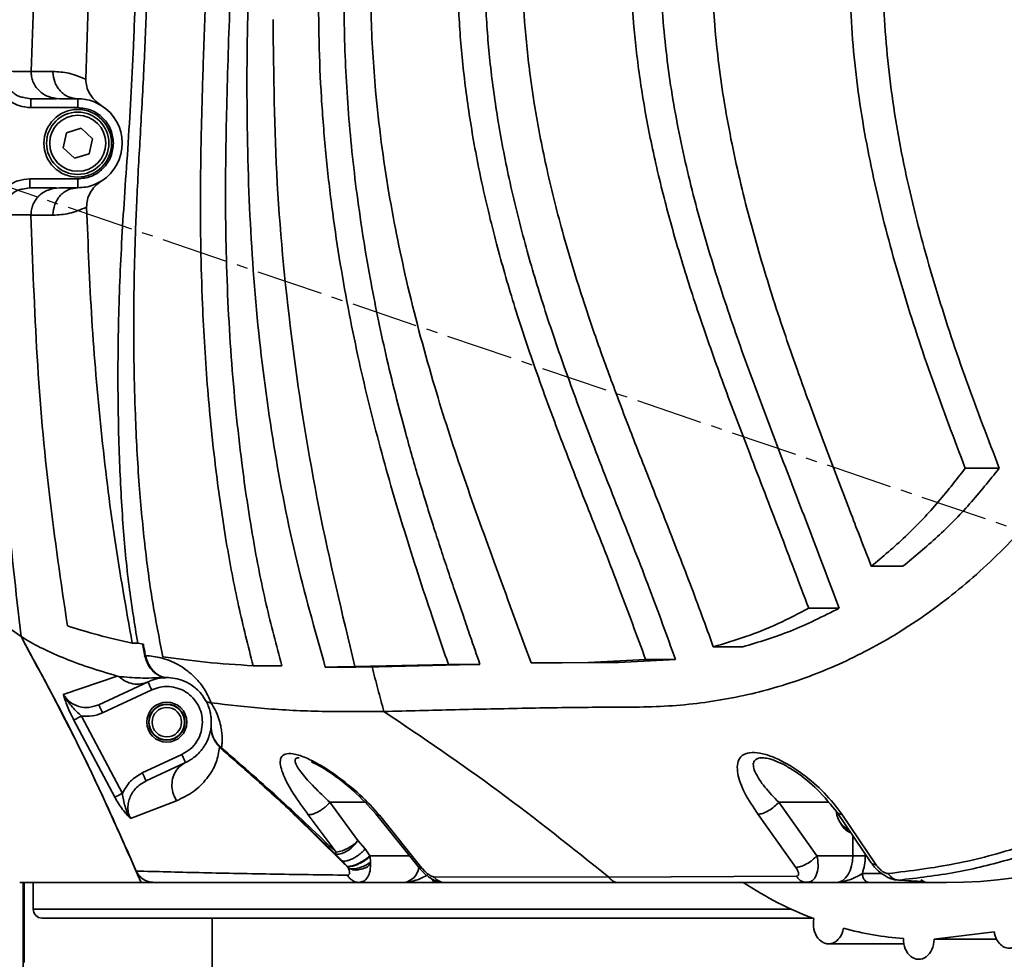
# Model space of a CAD drawing. Header units: millimetres. Extents: x -8713 to 3261, y -18743 to -8704.
# Tile 10 of 133: x -4167 to -4056, y -15063 to -14958. Entities that reach past the tile are written whole.
import ezdxf

# ---------------------------------------------------------------- set-up
doc = ezdxf.new("R2010")
doc.units = ezdxf.units.MM
doc.header["$LTSCALE"] = 10
doc.header["$PDSIZE"] = -1
doc.linetypes.add('CENTER', pattern=[50.8, 31.75, -6.35, 6.35, -6.35])
doc.linetypes.add('CENTER2', pattern=[1.125, 0.75, -0.125, 0.125, -0.125])
doc.layers.get('Defpoints').update_dxf_attribs({"true_color": 0x5e5e5e})
doc.layers.add('2细线层', color=4, linetype='Continuous', lineweight=13)
doc.layers.add('中心线层', color=1, linetype='CENTER')
doc.layers.add('细实线层', color=7, linetype='Continuous')
doc.dimstyles.new('ISO-25', dxfattribs={"dimscale": 20, "dimtxt": 4, "dimasz": 3.05, "dimexe": 3, "dimexo": 0.625, "dimtad": 1, "dimdec": 0, "dimtxsty": 'Standard', "dimcen": 2.5, "dimclrd": 1, "dimclre": 1, "dimclrt": 4, "dimadec": 1, "dimazin": 2, "dimtfac": 1, "dimtdec": 0, "dimtmove": 0, "dimatfit": 0, "dimfxl": 1, "dimarcsym": 0})

# ---------------------------------------------------------------- blocks, each defined once
blk = doc.blocks.new('A$C478771F7')
at = {"layer": '细实线层', "linetype": 'Continuous', "lineweight": 35}
for p, q in [((86.93, -0.66), (86.93, -0.62)), ((59.77, -6.44), (62.22, -6.44)), ((62.22, -6.44), (62.22, -6.5)), ((59.08, -9.38), (59.73, -9.5)), ((59.73, -9.5), (59.73, -9.58)), ((65, -9.5), (62.95, -9.5)), ((65, -9.5), (65.38, -9.51)), ((65, -10.5), (65, -9.5)), ((59.73, -10.5), (65, -10.5)), ((63.73, -13.32), (65.38, -12.81)), ((65.38, -12.81), (66.65, -13.99)), ((63.35, -15.01), (63.73, -13.32)), ((66.65, -13.99), (66.27, -15.68)), ((64.62, -16.19), (63.35, -15.01)), ((66.27, -15.68), (64.62, -16.19)), ((65, -18.5), (59.61, -18.5)), ((65, -18.5), (65, -19.5)), ((59.61, -19.5), (58.97, -19.62)), ((59.61, -19.42), (59.61, -19.5)), ((62.94, -19.5), (65, -19.5)), ((59.75, -22.56), (62.22, -22.57)), ((62.22, -22.5), (62.22, -22.57)), ((168.48, -50.99), (164.66, -50.99)), ((154.11, -62), (157.65, -62)), ((150.5, -66.7), (147.08, -66.7)), ((71.73, -70.62), (71.12, -70.62)), ((72.37, -70.76), (71.73, -70.62)), ((72.26, -70.72), (72.52, -72.05)), ((136.36, -71.04), (139.69, -71.04)), ((115.9, -72.85), (122.32, -72.8)), ((119.4, -72.85), (115.9, -72.85)), ((119.4, -72.85), (125.74, -72.8)), ((128.76, -72.45), (122.32, -72.8)), ((122.32, -72.8), (125.74, -72.8)), ((125.74, -72.8), (132.11, -72.45)), ((132.11, -72.45), (128.76, -72.45)), ((87.9, -73.17), (84.7, -73.17)), ((94.16, -73.3), (92.8, -73.32)), ((92.8, -73.32), (96.22, -73.32)), ((96.11, -73.25), (94.16, -73.3)), ((97.63, -73.3), (94.16, -73.3)), ((106.62, -73.01), (96.11, -73.25)), ((97.63, -73.3), (96.22, -73.32)), ((97.63, -73.3), (98.05, -73.29)), ((110.16, -73.01), (106.62, -73.01)), ((69.41, -74.32), (63.37, -76.39)), ((67.36, -77.55), (72.89, -74.97)), ((69.62, -74.37), (69.41, -74.32)), ((74.78, -74.49), (74.66, -74.49)), ((75.03, -74.5), (74.78, -74.49)), ((75.03, -74.5), (75.19, -74.5)), ((67.78, -78.45), (73.31, -75.87)), ((66.83, -77.69), (67.36, -77.55)), ((67.36, -77.55), (67.37, -77.58)), ((64.57, -79.27), (69.17, -87.92)), ((70.01, -87.5), (65.42, -78.81)), ((79.97, -78.91), (79.99, -79.38)), ((80, -79.5), (79.98, -79.91)), ((80.6, -81.96), (81.05, -82.43)), ((81.15, -82.38), (80.61, -81.86)), ((80.64, -81.97), (80.61, -81.96)), ((81.04, -82.42), (81.37, -82.71)), ((81.15, -82.38), (81.46, -82.65)), ((76.69, -83.13), (72.25, -85.2)), ((77.11, -84.03), (72.67, -86.1)), ((76.1, -88.33), (70.93, -90.33)), ((93.3, -88.5), (96.46, -92.78)), ((97.21, -88.5), (93.3, -88.5)), ((143.72, -88.5), (148.01, -94.5)), ((149.28, -88.5), (143.72, -88.5)), ((89.06, -89.62), (90.67, -91.15)), ((94.65, -95.14), (89.28, -89.83)), ((94.02, -94.1), (90.89, -89.89)), ((98.49, -89.8), (103.22, -95.72)), ((98.9, -89.96), (103.65, -95.88)), ((145.64, -95.82), (141.39, -89.85)), ((150.27, -89.65), (154.1, -95.3)), ((150.51, -90.54), (150.62, -90.76)), ((150.81, -89.82), (154.63, -95.47)), ((97.28, -93.74), (96.46, -92.78)), ((152.03, -94.5), (152.03, -92.25)), ((92.89, -93.29), (93.15, -93.53)), ((93.15, -93.53), (93.85, -94.2)), ((97.8, -94.5), (97.28, -93.74)), ((93.85, -94.2), (94.69, -95.08)), ((94.65, -95.14), (94.69, -95.08)), ((94.69, -95.08), (95.3, -95.72)), ((97.82, -94.59), (97.8, -94.5)), ((102.24, -94.5), (97.8, -94.5)), ((97.82, -94.59), (97.89, -95.21)), ((152.03, -94.5), (148.01, -94.5)), ((153.43, -94.5), (152.03, -94.5)), ((153.43, -94.5), (153.43, -94.32)), ((95.3, -95.72), (95.57, -95.96)), ((95.57, -95.96), (95.6, -95.98)), ((97.89, -95.27), (97.89, -95.21)), ((105.01, -96.87), (124.63, -96.9)), ((124.63, -96.9), (145.69, -96.81)), ((155.29, -96.5), (153.11, -96.5)), ((157.16, -97.24), (156.73, -97.2)), ((157.16, -97.24), (160.01, -97.38)), ((160.01, -97.38), (159.68, -97.22)), ((58.87, -110), (58.87, -97.5)), ((59, -106.5), (59, -97.5)), ((60, -97.5), (60, -100.5)), ((82.18, -97.5), (72.11, -97.5)), ((96.41, -97.47), (96.59, -97.5)), ((96.59, -97.5), (96.92, -97.4)), ((101.68, -97.5), (96.59, -97.5)), ((105.99, -97.5), (105.37, -97.5)), ((146.85, -97.5), (125.73, -97.5)), ((146.53, -97.46), (146.85, -97.5)), ((150.21, -97.5), (146.85, -97.5)), ((158.78, -97.5), (153.9, -97.5)), ((158.9, -97.5), (158.78, -97.5)), ((162.56, -97.5), (158.78, -97.5)), ((159.45, -97.5), (158.9, -97.5)), ((60, -100.5), (145.13, -100.5)), ((147.51, -101.5), (61, -101.5)), ((80.1, -101.5), (80.1, -109.5)), ((167.92, -103.05), (161.16, -103.88)), ((161.16, -103.88), (168.17, -103.88)), ((149.32, -104.39), (157.77, -104.39))]:
    blk.add_line(p, q, dxfattribs=at)
at = {"layer": '细实线层', "linetype": 'Continuous', "lineweight": 35, "flags": 128}
for points in [[(72.62, -72.03), (72.55, -72.04), (72.51, -72.05), (72.52, -72.05), (72.52, -72.04)], [(76.69, -83.13), (76.77, -83.3), (76.85, -83.47), (76.93, -83.63), (76.99, -83.77), (77.04, -83.88), (77.08, -83.96), (77.1, -84.01), (77.11, -84.03)], [(150.21, -97.5), (150.57, -97.44), (150.91, -97.27), (151.22, -96.99), (151.5, -96.62), (151.72, -96.17), (151.89, -95.65), (152, -95.09), (152.03, -94.5)]]:
    blk.add_lwpolyline(points, dxfattribs=at)
at = {"layer": '细实线层', "linetype": 'Continuous', "lineweight": 35}
for centre, radius in [((65, -14.5), 3.8), ((65, -14.5), 3.5), ((65, -14.5), 3.15), ((75, -79.5), 2.25), ((75, -79.5), 2.02), ((75, -79.5), 2), ((75, -79.5), 1.65)]:
    blk.add_circle(centre, radius, dxfattribs=at)
for centre, radius, start, end in [((65, -14.5), 5, 302.7004, 58.0868), ((152.78, -89.27), 2.62, 188.6209, 241.2618), ((152.63, -89.91), 2.18, 203.0693, 246.1772), ((93.48, -90.2), 3.94, 277.8506, 319.1752), ((101.3, -95.5), 2.04, 280.6801, 350.705), ((158.8, -96.79), 0.707, 224.4068, 268.7405), ((61, -100.5), 1, 180, 270)]:
    blk.add_arc(centre, radius, start, end, dxfattribs=at)
for centre, major_axis, start_param, end_param in [((162.56, 0), (0, 97.5), 3.141593, 6.283185), ((160.29, -43.89), (0, 60), 2.675974, 2.861931), ((149.32, -102.14), (0, 2.25), 1.309885, 4.48898), ((160.29, -43.89), (0, 60), 2.936935, 3.085389), ((159.44, -103.88), (0, 2.25), 1.533344, 4.712422)]:
    blk.add_ellipse(centre, major_axis=major_axis, ratio=0.763039, start_param=start_param, end_param=end_param, dxfattribs=at)
for points, knots in [([(99.85, 72.29), (102.07, 73.4), (106.52, 75.6), (113.46, 77.66), (120.5, 78.76), (127.62, 78.83), (134.76, 77.9), (141.85, 75.97), (148.86, 73.02), (155.71, 69.05), (162.34, 64.02), (167.95, 58.6), (172.58, 53.15), (176.33, 47.99), (179.8, 42.35), (182.95, 36.23), (185.71, 29.65), (188.01, 22.65), (189.78, 15.28), (190.96, 7.65), (191.45, 0.5), (191.41, -6.01), (191.01, -11.82), (190.23, -17.52), (188.98, -23.67), (187.13, -30.14), (184.61, -36.75), (181.65, -42.87), (178.34, -48.48), (174.73, -53.56), (170.24, -58.88), (164.79, -64.11), (158.37, -68.87), (151.76, -72.57), (145.02, -75.26), (138.1, -77), (130.94, -77.86), (123.34, -77.8), (115.42, -77.93), (107.37, -78.1), (102.04, -78.23), (99.38, -78.3)], [0, 0, 0, 0, 0.031253, 0.062503, 0.093755, 0.125006, 0.156257, 0.187508, 0.218759, 0.250008, 0.281256, 0.312502, 0.333338, 0.354172, 0.375006, 0.395839, 0.41667, 0.437499, 0.458328, 0.479153, 0.499977, 0.5156, 0.531224, 0.546847, 0.562473, 0.5833, 0.60413, 0.624962, 0.645794, 0.666628, 0.687463, 0.718708, 0.749955, 0.781205, 0.812456, 0.843709, 0.874961, 0.906218, 0.937478, 0.968739, 1, 1, 1, 1]), ([(112.02, 73.17), (110.79, 69.8), (108.42, 63.3), (105.5, 53.74), (103.14, 44.79), (101.29, 36.38), (99.75, 27.72), (98.57, 18.64), (97.91, 9.17), (97.83, 0.1), (98.43, -9.62), (99.77, -19.83), (102.04, -30.94), (104.86, -41.38), (108.18, -51.67), (111.91, -61.96), (114.52, -69.08), (115.9, -72.85)], [0, 0, 0, 0, 0.071574, 0.137868, 0.199439, 0.256226, 0.309531, 0.374888, 0.438839, 0.498865, 0.555789, 0.632848, 0.70426, 0.781717, 0.848658, 0.919857, 1, 1, 1, 1]), ([(128.76, -72.45), (127.8, -69.83), (125.82, -64.38), (122.55, -56.16), (119.32, -47.92), (116.41, -40.02), (113.98, -32.73), (111.93, -25.62), (110.26, -18.68), (108.99, -11.82), (108.15, -5.31), (107.72, 0.55), (107.6, 5.92), (107.7, 10.87), (108, 16.05), (108.55, 21.46), (109.34, 27.13), (110.82, 35.36), (113.43, 46.25), (117.67, 59.87), (121.28, 68.93), (123.13, 73.58)], [0, 0, 0, 0, 0.055328, 0.11477, 0.17514, 0.230491, 0.281331, 0.327323, 0.376934, 0.422591, 0.46534, 0.50684, 0.538888, 0.571535, 0.604837, 0.641543, 0.679257, 0.718035, 0.807014, 0.900864, 1, 1, 1, 1]), ([(132.11, -72.45), (131.16, -69.81), (129.18, -64.31), (125.89, -56.04), (122.64, -47.8), (119.71, -39.94), (117.24, -32.69), (115.13, -25.6), (113.42, -18.66), (112.11, -11.81), (111.23, -5.31), (110.72, 1.42), (110.62, 8.62), (111.03, 16.41), (111.94, 24.41), (113.24, 31.92), (114.79, 38.92), (116.49, 45.43), (118.49, 52.18), (120.82, 59.14), (123.47, 66.33), (125.46, 71.13), (126.47, 73.58)], [0, 0, 0, 0, 0.055535, 0.115576, 0.175935, 0.230801, 0.281474, 0.327391, 0.376975, 0.422703, 0.465338, 0.506489, 0.5563, 0.60759, 0.660564, 0.71541, 0.758206, 0.802511, 0.848382, 0.89729, 0.947677, 1, 1, 1, 1]), ([(130.62, 72.29), (129.4, 69.41), (127.02, 63.76), (123.93, 55.41), (121.35, 47.44), (119.23, 39.83), (117.45, 32.08), (116.07, 24.26), (115.19, 16.52), (114.82, 9.23), (114.91, 2.49), (115.4, -3.99), (116.26, -10.4), (117.58, -17.24), (119.43, -24.65), (121.27, -30.67), (122.77, -35.16), (123.74, -37.94), (124.78, -40.79), (125.88, -43.73), (127, -46.66), (128.2, -49.75), (129.58, -53.25), (131, -56.84), (132.43, -60.5), (133.75, -63.93), (135.09, -67.49), (135.94, -69.86), (136.36, -71.04)], [0, 0, 0, 0, 0.063114, 0.123258, 0.179143, 0.231553, 0.282202, 0.339073, 0.391228, 0.439029, 0.485789, 0.526808, 0.569594, 0.61597, 0.666792, 0.723355, 0.742508, 0.762157, 0.78245, 0.803512, 0.825366, 0.845613, 0.87029, 0.900937, 0.923355, 0.949339, 0.974827, 1, 1, 1, 1]), ([(106.62, -73.01), (106.01, -71.22), (104.86, -67.85), (103.2, -62.85), (101.65, -57.97), (100.17, -53.01), (98.8, -48.09), (97.56, -43.23), (96.4, -38.21), (95.32, -32.9), (94.34, -27.32), (93.49, -21.55), (92.82, -15.55), (92.16, -7.26), (91.9, 3.4), (92.59, 16.38), (94.18, 29.66), (96.7, 43.26), (100.1, 57.25), (103.15, 66.58), (104.7, 71.33)], [0, 0, 0, 0, 0.038383, 0.072354, 0.107037, 0.142661, 0.177465, 0.210923, 0.244649, 0.282197, 0.320889, 0.359819, 0.400818, 0.443524, 0.528934, 0.61726, 0.707538, 0.800638, 0.898353, 1, 1, 1, 1]), ([(110.16, -73.01), (109.8, -71.95), (109.17, -70.14), (108.26, -67.48), (107.43, -65.05), (106.59, -62.57), (105.79, -60.14), (104.68, -56.72), (103.33, -52.38), (101.47, -45.89), (99.56, -38.34), (97.68, -29.19), (96.21, -19.78), (95.23, -10.07), (94.78, 0.67), (95.16, 12.89), (96.64, 26.84), (99.22, 41.41), (102.85, 56.38), (106.14, 66.3), (107.8, 71.33)], [0, 0, 0, 0, 0.02272, 0.038757, 0.057282, 0.074668, 0.091966, 0.10925, 0.147627, 0.184326, 0.246293, 0.305593, 0.373925, 0.439679, 0.50346, 0.592164, 0.687619, 0.78797, 0.892447, 1, 1, 1, 1]), ([(147.08, -66.7), (146, -63.84), (143.81, -58.04), (140.57, -49.67), (137.58, -41.79), (135.01, -34.59), (132.85, -27.91), (130.97, -21.33), (129.44, -14.9), (128.27, -8.54), (127.5, -2.53), (127.1, 3.13), (127.02, 8.58), (127.21, 13.95), (127.7, 19.5), (128.49, 25.26), (129.65, 31.4), (131.18, 37.87), (133.15, 44.78), (135.57, 52.06), (138.5, 59.82), (140.79, 65.1), (141.97, 67.84)], [0, 0, 0, 0, 0.065645, 0.132812, 0.192399, 0.246325, 0.296746, 0.342926, 0.392838, 0.438581, 0.481341, 0.522653, 0.560182, 0.598126, 0.637743, 0.679589, 0.722756, 0.771555, 0.822193, 0.876666, 0.935968, 1, 1, 1, 1]), ([(150.5, -66.7), (149.5, -64.07), (147.51, -58.77), (144.45, -50.84), (141.4, -42.85), (138.48, -34.77), (135.8, -26.56), (133.5, -18.17), (131.72, -9.6), (130.62, -0.88), (130.26, 7.89), (130.67, 16.58), (131.8, 25.28), (133.77, 34.91), (136.75, 45.42), (140.77, 56.73), (143.98, 64.1), (145.6, 67.84)], [0, 0, 0, 0, 0.060417, 0.121164, 0.182232, 0.24355, 0.305154, 0.367233, 0.42978, 0.492659, 0.555306, 0.61743, 0.678766, 0.743156, 0.827796, 0.912712, 1, 1, 1, 1]), ([(93.96, 66.24), (93, 62.71), (91.07, 55.71), (88.8, 45.18), (87, 34.77), (85.67, 24.53), (84.74, 14.47), (84.18, 4.51), (83.93, -6.94), (84.1, -19.83), (84.99, -33.93), (86.75, -47.55), (89.24, -60.68), (91.62, -69.15), (92.8, -73.32)], [0, 0, 0, 0, 0.077684, 0.154054, 0.228654, 0.301883, 0.37331, 0.443062, 0.513518, 0.616484, 0.716566, 0.81327, 0.90798, 1, 1, 1, 1]), ([(90.24, 62.13), (89.46, 58.92), (87.9, 52.49), (86.03, 42.72), (84.5, 32.82), (83.32, 22.55), (82.52, 11.63), (82.03, 0.06), (81.7, -10.34), (81.57, -19), (81.62, -25.79), (81.84, -32.2), (82.21, -38.45), (82.73, -44.49), (83.5, -51.29), (84.57, -58.53), (86.05, -66.14), (87.3, -70.88), (87.9, -73.17)], [0, 0, 0, 0, 0.072677, 0.145435, 0.218515, 0.292808, 0.37241, 0.45921, 0.547257, 0.60106, 0.649561, 0.696528, 0.741992, 0.787013, 0.829867, 0.892297, 0.947905, 1, 1, 1, 1]), ([(149.63, 62.91), (148.15, 59.36), (145.23, 52.4), (141.62, 41.77), (139, 31.97), (137.33, 22.96), (136.39, 14.84), (136.08, 6.76), (136.44, -1.55), (137.54, -10.19), (139.35, -19.03), (141.72, -27.74), (143.91, -34.54), (145.63, -39.49), (146.8, -42.74), (147.97, -45.94), (149.18, -49.16), (150.38, -52.31), (151.54, -55.34), (152.78, -58.56), (153.63, -60.75), (154.11, -62)], [0, 0, 0, 0, 0.088903, 0.174623, 0.259583, 0.323429, 0.386577, 0.448614, 0.510399, 0.578801, 0.649965, 0.719145, 0.787636, 0.815175, 0.840526, 0.867596, 0.893975, 0.920097, 0.945725, 0.9691, 1, 1, 1, 1]), ([(164.66, -50.99), (163.41, -47.68), (160.9, -41.08), (157.6, -31.07), (154.83, -20.97), (152.77, -10.69), (151.72, -0.81), (151.58, 8.55), (152.22, 17.3), (153.58, 25.94), (155.59, 34.51), (158.13, 43.03), (160.22, 48.63), (161.28, 51.45)], [0, 0, 0, 0, 0.100638, 0.200666, 0.299687, 0.398216, 0.498426, 0.581807, 0.663945, 0.747465, 0.830178, 0.914129, 1, 1, 1, 1]), ([(168.48, -50.99), (167.23, -47.72), (164.73, -41.21), (161.43, -31.31), (158.64, -21.3), (156.56, -11.07), (155.48, -1.21), (155.33, 8.16), (155.97, 16.94), (157.35, 25.65), (159.41, 34.3), (162.03, 42.92), (164.18, 48.58), (165.27, 51.45)], [0, 0, 0, 0, 0.099415, 0.198135, 0.29641, 0.394481, 0.494406, 0.577777, 0.660252, 0.744309, 0.827989, 0.91275, 1, 1, 1, 1]), ([(65.9, -7.32), (66.1, -0.99), (66.48, 11.57), (68.4, 30.18), (70.6, 42.34), (71.68, 48.37)], [0, 0, 0, 0, 0.339125, 0.67214, 1, 1, 1, 1]), ([(75.21, 46.34), (74.95, 44.62), (74.43, 41.15), (73.77, 35.94), (73.18, 30.67), (72.68, 25.39), (72.27, 20.03), (71.97, 14.55), (71.73, 8.81), (71.51, 2.73), (71.27, -3.39), (70.98, -9.41), (70.63, -15.07), (70.24, -20.5), (69.92, -25.65), (69.61, -32.26), (69.46, -40.12), (69.6, -48.99), (70.01, -56.92), (70.66, -64.04), (71.38, -68.49), (71.73, -70.62)], [0, 0, 0, 0, 0.0444, 0.08963, 0.134447, 0.180051, 0.22509, 0.27191, 0.320484, 0.371845, 0.427562, 0.477111, 0.525957, 0.572683, 0.616332, 0.657954, 0.741839, 0.817283, 0.884621, 0.944922, 1, 1, 1, 1]), ([(64.79, 43.89), (63.87, 38.33), (62.03, 27.23), (60.38, 10.42), (59.97, -0.82), (59.77, -6.44)], [0, 0, 0, 0, 0.334001, 0.666769, 1, 1, 1, 1]), ([(59.41, 37.38), (58.88, 33.53), (57.82, 25.83), (56.72, 14.2), (55.96, 2.53), (55.52, -10.32), (55.46, -24.34), (55.92, -39.53), (56.9, -54.74), (58.06, -64.84), (58.64, -69.9)], [0, 0, 0, 0, 0.1083706, 0.216742, 0.3255529, 0.4343672, 0.5753239, 0.7164439, 0.8581176, 1, 1, 1, 1]), ([(84.7, -73.17), (84.13, -70.93), (82.96, -66.33), (81.58, -58.97), (80.42, -50.88), (79.52, -41.98), (79.01, -33.63), (78.79, -26.05), (78.76, -19.32), (78.88, -12.23), (79.12, -4.63), (79.39, 3.37), (79.67, 8.86), (79.81, 11.6)], [0, 0, 0, 0, 0.081317, 0.16703, 0.263141, 0.368896, 0.481643, 0.557381, 0.635807, 0.718373, 0.806869, 0.903419, 1, 1, 1, 1]), ([(73.04, 8.77), (72.94, 6.16), (72.74, 1.14), (72.43, -6.41), (72.01, -13.76), (71.61, -20.86), (71.37, -27.48), (71.27, -33.63), (71.3, -39.43), (71.47, -45.82), (71.84, -52.64), (72.51, -59.76), (73.37, -66.18), (74.17, -70.21), (74.56, -72.15)], [0, 0, 0, 0, 0.096407, 0.185744, 0.27926, 0.368597, 0.448553, 0.523982, 0.596166, 0.662644, 0.760377, 0.848474, 0.926877, 1, 1, 1, 1]), ([(96.11, -73.25), (94.69, -67.31), (91.85, -55.44), (88.97, -37.31), (87.14, -19.03), (87, -6.78), (86.93, -0.66)], [0, 0, 0, 0, 0.249839, 0.49978, 0.749858, 1, 1, 1, 1]), ([(59.77, -6.43), (59.53, -6.43), (58.25, -6.43), (57.35, -6.42), (56.62, -6.42)], [0, 0, 0, 0, 0.182857, 1, 1, 1, 1]), ([(56.62, -6.42), (56.63, -6.62), (56.64, -7.03), (56.82, -7.61), (57.11, -8.15), (57.63, -8.77), (58.31, -9.27), (58.9, -9.35), (59.08, -9.38)], [0, 0, 0, 0, 0.143481, 0.287543, 0.43201, 0.576303, 0.865688, 1, 1, 1, 1]), ([(59.77, -6.44), (59.77, -6.63), (59.79, -7.02), (59.96, -7.58), (60.24, -8.12), (60.78, -8.76), (61.68, -9.36), (62.52, -9.45), (62.95, -9.5)], [0, 0, 0, 0, 0.117652, 0.235413, 0.36077, 0.486012, 0.740645, 1, 1, 1, 1]), ([(65.91, -7.32), (65.26, -7.06), (63.98, -6.53), (62.8, -6.47), (62.22, -6.44)], [0, 0, 0, 0, 0.500175, 1, 1, 1, 1]), ([(62.22, -6.5), (62.25, -6.88), (62.31, -7.46), (62.66, -8.16), (63.02, -8.64), (63.47, -9.03), (64.11, -9.4), (64.65, -9.46), (65, -9.5)], [0, 0, 0, 0, 0.2401723, 0.3692997, 0.5010096, 0.6325775, 0.7612639, 1, 1, 1, 1]), ([(67.64, -10.26), (67.38, -10.06), (66.86, -9.69), (66.32, -8.95), (65.97, -8.16), (65.92, -7.6), (65.9, -7.32)], [0, 0, 0, 0, 0.2767314, 0.5295547, 0.7676495, 1, 1, 1, 1]), ([(57.2, -9.64), (57.58, -9.89), (58.36, -10.38), (59.27, -10.46), (59.73, -10.5)], [0, 0, 0, 0, 0.499714, 1, 1, 1, 1]), ([(59.73, -9.5), (60.44, -9.5), (61.26, -9.5), (62.43, -9.5), (62.6, -9.5)], [0, 0, 0, 0, 0.852825, 1, 1, 1, 1]), ([(65, -9.5), (65.29, -9.51), (65.85, -9.54), (66.74, -9.77), (67.35, -10.1), (67.64, -10.26)], [0, 0, 0, 0, 0.348709, 0.68387, 1, 1, 1, 1]), ([(65, -10.5), (65.5, -10.55), (66.28, -10.64), (67.21, -11.13), (67.85, -11.65), (68.37, -12.29), (68.86, -13.22), (68.95, -14), (69, -14.5)], [0, 0, 0, 0, 0.2394568, 0.3683607, 0.5, 0.6316393, 0.7605432, 1, 1, 1, 1]), ([(69, -14.5), (68.95, -15), (68.86, -15.78), (68.37, -16.71), (67.85, -17.35), (67.21, -17.87), (66.28, -18.36), (65.5, -18.45), (65, -18.5)], [0, 0, 0, 0, 0.2394568, 0.3683607, 0.5, 0.6316393, 0.7605432, 1, 1, 1, 1]), ([(59.61, -18.5), (59.16, -18.54), (58.26, -18.61), (57.5, -19.09), (57.11, -19.33)], [0, 0, 0, 0, 0.500264, 1, 1, 1, 1]), ([(67.7, -18.71), (67.4, -18.87), (66.78, -19.22), (65.87, -19.45), (65.3, -19.48), (65, -19.5)], [0, 0, 0, 0, 0.31574, 0.650994, 1, 1, 1, 1]), ([(66, -21.67), (66.01, -21.39), (66.04, -20.83), (66.39, -20.03), (66.92, -19.29), (67.43, -18.91), (67.7, -18.71)], [0, 0, 0, 0, 0.233144, 0.46742, 0.720908, 1, 1, 1, 1]), ([(58.97, -19.62), (58.78, -19.65), (58.19, -19.73), (57.52, -20.22), (57, -20.82), (56.7, -21.35), (56.52, -21.93), (56.5, -22.33), (56.49, -22.53)], [0, 0, 0, 0, 0.134446, 0.423877, 0.568098, 0.7126, 0.856488, 1, 1, 1, 1]), ([(62.59, -19.5), (62.4, -19.5), (61.19, -19.5), (60.33, -19.5), (59.61, -19.5)], [0, 0, 0, 0, 0.159013, 1, 1, 1, 1]), ([(62.94, -19.5), (62.51, -19.55), (61.66, -19.64), (60.76, -20.25), (60.23, -20.87), (59.95, -21.4), (59.77, -21.97), (59.76, -22.36), (59.75, -22.56)], [0, 0, 0, 0, 0.264061, 0.5151848, 0.6385143, 0.7619465, 0.8810501, 1, 1, 1, 1]), ([(65, -19.5), (64.65, -19.54), (64.12, -19.6), (63.47, -19.97), (63.03, -20.36), (62.67, -20.84), (62.32, -21.54), (62.26, -22.12), (62.22, -22.5)], [0, 0, 0, 0, 0.23858, 0.367219, 0.498772, 0.630497, 0.759673, 1, 1, 1, 1]), ([(62.22, -22.57), (62.83, -22.54), (64.04, -22.49), (65.34, -21.94), (66, -21.67)], [0, 0, 0, 0, 0.5001742, 1, 1, 1, 1]), ([(71.12, -70.62), (70.43, -66.73), (69.02, -58.8), (67.56, -46.69), (66.48, -34.25), (66.16, -25.89), (66, -21.67)], [0, 0, 0, 0, 0.2402556, 0.4904544, 0.742723, 1, 1, 1, 1]), ([(59.75, -22.55), (59.5, -22.55), (58.17, -22.54), (57.24, -22.53), (56.49, -22.53)], [0, 0, 0, 0, 0.1905557, 1, 1, 1, 1]), ([(59.75, -22.56), (59.94, -27.87), (60.3, -38.36), (61.64, -53.76), (63.12, -63.79), (63.84, -68.69)], [0, 0, 0, 0, 0.343686, 0.679328, 1, 1, 1, 1]), ([(164.66, -50.99), (163.6, -52.35), (161.43, -55.12), (157.91, -58.81), (155.4, -60.92), (154.11, -62)], [0, 0, 0, 0, 0.321843, 0.653409, 1, 1, 1, 1]), ([(157.65, -62), (158.96, -60.92), (161.53, -58.81), (165.15, -55.12), (167.38, -52.35), (168.48, -50.99)], [0, 0, 0, 0, 0.346035, 0.678518, 1, 1, 1, 1]), ([(53.97, -63.99), (54.02, -64.54), (54.15, -65.76), (55.66, -67.79), (57.64, -69.19), (58.64, -69.9)], [0, 0, 0, 0, 0.286449, 0.643174, 1, 1, 1, 1]), ([(147.08, -66.7), (145.94, -67.3), (143.63, -68.51), (140.06, -69.95), (137.59, -70.68), (136.36, -71.04)], [0, 0, 0, 0, 0.326754, 0.664486, 1, 1, 1, 1]), ([(139.69, -71.04), (141.48, -70.5), (145.16, -69.41), (148.69, -67.62), (150.5, -66.7)], [0, 0, 0, 0, 0.487151, 1, 1, 1, 1]), ([(71.12, -70.62), (69.81, -70.33), (67.2, -69.74), (64.96, -69.04), (63.84, -68.69)], [0, 0, 0, 0, 0.501139, 1, 1, 1, 1]), ([(69.41, -74.32), (68.32, -73.99), (66.12, -73.35), (63.26, -72.26), (60.71, -71.11), (59.33, -70.3), (58.64, -69.9)], [0, 0, 0, 0, 0.248514, 0.497601, 0.748486, 1, 1, 1, 1]), ([(58.64, -69.9), (59.89, -72.2), (62.4, -76.81), (66.82, -85.53), (69.73, -92.08), (71.57, -96.22)], [0, 0, 0, 0, 0.2681749, 0.5363528, 1, 1, 1, 1]), ([(58.64, -69.9), (61.07, -74.41), (65.94, -83.42), (70.05, -92.81), (72.11, -97.5)], [0, 0, 0, 0, 0.500007, 1, 1, 1, 1]), ([(72.28, -70.69), (72.27, -70.7), (72.23, -70.72), (72.32, -70.75), (72.37, -70.76)], [0, 0, 0, 0, 0.34002, 1, 1, 1, 1]), ([(72.37, -70.76), (72.41, -70.97), (72.49, -71.39), (72.57, -71.81), (72.62, -72.03)], [0, 0, 0, 0, 0.500063, 1, 1, 1, 1]), ([(72.51, -72.01), (72.62, -72.37), (72.82, -73.06), (73.38, -73.74), (73.81, -74.09), (73.98, -74.18), (74.04, -74.21)], [0, 0, 0, 0, 0.384573, 0.73852, 0.905285, 1, 1, 1, 1]), ([(80, -77.34), (79.74, -76.79), (79.23, -75.69), (78.24, -74.52), (77.24, -73.64), (75.93, -72.81), (74.35, -72.2), (73.19, -72.08), (72.62, -72.03)], [0, 0, 0, 0, 0.125851, 0.251307, 0.377302, 0.502621, 0.751285, 1, 1, 1, 1]), ([(72.62, -72.03), (72.69, -72.29), (72.83, -72.87), (73.27, -73.52), (73.71, -73.97), (74.18, -74.3), (74.47, -74.4), (74.66, -74.46)], [0, 0, 0, 0, 0.22084, 0.472548, 0.626874, 0.763341, 1, 1, 1, 1]), ([(84.7, -73.17), (82.89, -73.05), (79.31, -72.82), (76.13, -72.37), (74.56, -72.15)], [0, 0, 0, 0, 0.50666, 1, 1, 1, 1]), ([(98.05, -73.29), (100.05, -73.24), (104.07, -73.14), (108.13, -73.05), (110.16, -73.01)], [0, 0, 0, 0, 0.497849, 1, 1, 1, 1]), ([(99.38, -78.3), (99.15, -77.46), (98.7, -75.8), (98.27, -74.13), (98.05, -73.29)], [0, 0, 0, 0, 0.499999, 1, 1, 1, 1]), ([(72.89, -74.97), (72.62, -75.07), (72.07, -75.26), (71.18, -75.23), (70.31, -74.94), (69.85, -74.56), (69.62, -74.37)], [0, 0, 0, 0, 0.2429556, 0.4982275, 0.7544427, 1, 1, 1, 1]), ([(69.62, -74.37), (70.4, -74.44), (72.02, -74.6), (73.76, -74.53), (74.66, -74.49)], [0, 0, 0, 0, 0.483905, 1, 1, 1, 1]), ([(72.89, -74.97), (73.04, -74.9), (73.33, -74.78), (73.84, -74.63), (74.38, -74.52), (74.83, -74.51), (75.03, -74.5)], [0, 0, 0, 0, 0.269284, 0.503009, 0.773043, 1, 1, 1, 1]), ([(73.31, -75.87), (73.25, -75.76), (73.14, -75.52), (73, -75.22), (72.91, -75.01), (72.89, -74.98), (72.89, -74.97)], [0, 0, 0, 0, 0.25, 0.500001, 0.750001, 1, 1, 1, 1]), ([(74.04, -74.21), (74.08, -74.24), (74.21, -74.32), (74.37, -74.37), (74.43, -74.39), (74.46, -74.39)], [0, 0, 0, 0, 0.188147, 0.619769, 1, 1, 1, 1]), ([(74.66, -74.47), (74.59, -74.46), (74.52, -74.45), (74.44, -74.39), (74.42, -74.37)], [0, 0, 0, 0, 0.799362, 1, 1, 1, 1]), ([(75.19, -74.5), (75.84, -74.58), (76.79, -74.69), (78.11, -75.54), (78.85, -76.25), (79.21, -76.81), (79.36, -77.06)], [0, 0, 0, 0, 0.527316, 0.777506, 0.902154, 1, 1, 1, 1]), ([(73.31, -75.87), (73.62, -75.76), (74.24, -75.52), (75.27, -75.47), (76.26, -75.66), (77.17, -76.09), (77.95, -76.73), (78.54, -77.56), (78.93, -78.5), (78.98, -79.17), (79, -79.5)], [0, 0, 0, 0, 0.123012, 0.25, 0.376988, 0.5, 0.623012, 0.75, 0.876988, 1, 1, 1, 1]), ([(63.37, -76.39), (63.51, -76.82), (63.72, -77.46), (64.16, -78.48), (64.44, -79.01), (64.57, -79.27)], [0, 0, 0, 0, 0.499437, 0.749168, 1, 1, 1, 1]), ([(65.42, -78.81), (65.06, -78.49), (64.25, -77.76), (63.69, -76.88), (63.37, -76.39)], [0, 0, 0, 0, 0.442194, 1, 1, 1, 1]), ([(63.37, -76.39), (63.6, -76.7), (64.06, -77.3), (65.11, -77.79), (66.09, -77.93), (66.64, -77.75), (66.83, -77.69)], [0, 0, 0, 0, 0.281749, 0.565216, 0.850824, 1, 1, 1, 1]), ([(79.95, -77.33), (79.82, -77.31), (79.52, -77.25), (79.42, -77.13), (79.36, -77.06)], [0, 0, 0, 0, 0.4675412, 1, 1, 1, 1]), ([(79.36, -77.06), (79.47, -77.27), (79.71, -77.74), (79.87, -78.34), (79.98, -78.95), (79.99, -79.31), (80, -79.5)], [0, 0, 0, 0, 0.221974, 0.496234, 0.730135, 1, 1, 1, 1]), ([(81.15, -82.38), (81.17, -82.2), (81.22, -81.79), (81.22, -81.17), (81.17, -80.52), (81.05, -79.84), (80.82, -79.05), (80.5, -78.21), (80.12, -77.6), (79.95, -77.33)], [0, 0, 0, 0, 0.12518, 0.288543, 0.41565, 0.540282, 0.704208, 0.871697, 1, 1, 1, 1]), ([(79.95, -77.33), (79.96, -77.33), (79.98, -77.34), (79.99, -77.34), (80, -77.34)], [0, 0, 0, 0, 0.50024, 1, 1, 1, 1]), ([(80, -77.34), (81.96, -77.56), (85.89, -78.02), (92.37, -78.36), (97.05, -78.32), (99.38, -78.3)], [0, 0, 0, 0, 0.333333, 0.666667, 1, 1, 1, 1]), ([(65.42, -78.81), (65.83, -78.83), (66.64, -78.89), (67.4, -78.6), (67.78, -78.45)], [0, 0, 0, 0, 0.499824, 1, 1, 1, 1]), ([(67.37, -77.58), (67.37, -77.59), (67.39, -77.61), (67.47, -77.8), (67.61, -78.1), (67.72, -78.34), (67.78, -78.45)], [0, 0, 0, 0, 0.155248, 0.436832, 0.718416, 1, 1, 1, 1]), ([(124.63, -96.9), (120.54, -93.63), (112.38, -87.09), (103.72, -81.23), (99.38, -78.3)], [0, 0, 0, 0, 0.499988, 1, 1, 1, 1]), ([(65.42, -78.81), (65.33, -78.86), (65.14, -78.96), (64.88, -79.11), (64.67, -79.22), (64.61, -79.26), (64.57, -79.27)], [0, 0, 0, 0, 0.243117, 0.5, 0.756883, 1, 1, 1, 1]), ([(79, -79.5), (78.97, -79.87), (78.91, -80.63), (78.42, -81.68), (77.67, -82.57), (77.01, -82.94), (76.69, -83.13)], [0, 0, 0, 0, 0.244904, 0.5, 0.755096, 1, 1, 1, 1]), ([(80, -79.5), (79.99, -79.68), (79.98, -80.06), (79.89, -80.61), (79.74, -81.12), (79.54, -81.62), (79.31, -82.04), (79.06, -82.43), (78.76, -82.81), (78.37, -83.21), (77.93, -83.56), (77.51, -83.83), (77.24, -83.97), (77.11, -84.03)], [0, 0, 0, 0, 0.083348, 0.178245, 0.274415, 0.361286, 0.461033, 0.532867, 0.612044, 0.727665, 0.835444, 0.92477, 1, 1, 1, 1]), ([(79.98, -79.91), (79.99, -80.27), (80.01, -80.96), (80.42, -81.57), (80.61, -81.86)], [0, 0, 0, 0, 0.521266, 1, 1, 1, 1]), ([(79.98, -79.95), (79.98, -80.14), (79.98, -80.51), (80.15, -81.24), (80.44, -81.69), (80.64, -81.99)], [0, 0, 0, 0, 0.266144, 0.516935, 1, 1, 1, 1]), ([(80.93, -82.3), (80.83, -82.88), (80.6, -84.22), (79.54, -85.87), (78.06, -87.39), (76.75, -88.01), (76.1, -88.33)], [0, 0, 0, 0, 0.202947, 0.467962, 0.732667, 1, 1, 1, 1]), ([(80.61, -81.96), (80.61, -81.95), (80.58, -81.94), (80.59, -81.9), (80.61, -81.86)], [0, 0, 0, 0, 0.142989, 1, 1, 1, 1]), ([(81.15, -82.38), (81.11, -82.41), (81.06, -82.44), (81.05, -82.42), (81.05, -82.42)], [0, 0, 0, 0, 0.73395, 1, 1, 1, 1]), ([(81.29, -82.64), (82.48, -83.69), (85.12, -85.99), (89.09, -89.6), (91.8, -92.23), (93.14, -93.53)], [0, 0, 0, 0, 0.296438, 0.652052, 1, 1, 1, 1]), ([(81.46, -82.65), (81.42, -82.68), (81.38, -82.72), (81.37, -82.7), (81.37, -82.7)], [0, 0, 0, 0, 0.719084, 1, 1, 1, 1]), ([(94.02, -94.1), (91.97, -92.15), (87.87, -88.23), (83.6, -84.51), (81.46, -82.65)], [0, 0, 0, 0, 0.50006, 1, 1, 1, 1]), ([(141.39, -89.85), (140.86, -89.05), (139.79, -87.45), (139.1, -85.57), (139.03, -84.29), (139.29, -83.5), (139.93, -82.99), (140.95, -82.84), (142.24, -83.08), (144.1, -83.81), (146.43, -85.25), (148.93, -87.4), (150.18, -89.01), (150.81, -89.82)], [0, 0, 0, 0, 0.124587, 0.248942, 0.311773, 0.374726, 0.437882, 0.500986, 0.564238, 0.627078, 0.75173, 0.87556, 1, 1, 1, 1]), ([(192.26, -82.26), (189.98, -83.87), (185.44, -87.09), (178.3, -90.74), (171.01, -93.56), (163.57, -95.57), (158.54, -96.19), (156.02, -96.5)], [0, 0, 0, 0, 0.200381, 0.399511, 0.598707, 0.799078, 1, 1, 1, 1]), ([(193.16, -82.87), (191.31, -84.22), (187.59, -86.93), (181.74, -90.22), (175.79, -92.91), (169.73, -94.97), (163.54, -96.49), (159.32, -96.99), (157.16, -97.24)], [0, 0, 0, 0, 0.164112, 0.330145, 0.499063, 0.661595, 0.827392, 1, 1, 1, 1]), ([(90.89, -89.89), (90.3, -89.09), (89.12, -87.5), (88.18, -85.72), (87.77, -84.51), (87.7, -83.74), (87.95, -83.19), (88.62, -82.95), (89.76, -83.14), (91.16, -83.72), (92.63, -84.54), (94.53, -85.82), (96.77, -87.63), (98.19, -89.18), (98.9, -89.96)], [0, 0, 0, 0, 0.123124, 0.246715, 0.308938, 0.371473, 0.434492, 0.497847, 0.561373, 0.624979, 0.688124, 0.751112, 0.87575, 1, 1, 1, 1]), ([(93.3, -88.5), (92.7, -87.92), (91.48, -86.76), (90.13, -85.24), (89.42, -84.19), (89.37, -83.69), (89.56, -83.54), (89.72, -83.49), (89.85, -83.5), (89.87, -83.5)], [0, 0, 0, 0, 0.2585, 0.516243, 0.764763, 0.882023, 0.939611, 0.992684, 1, 1, 1, 1]), ([(91.2, -83.93), (91.53, -84.09), (92.24, -84.44), (93.9, -85.51), (96.18, -87.29), (97.69, -88.93), (98.49, -89.8)], [0, 0, 0, 0, 0.122855, 0.271192, 0.61046, 1, 1, 1, 1]), ([(143.72, -88.5), (143.17, -87.93), (142.07, -86.79), (141.18, -85.44), (140.84, -84.51), (140.86, -83.94), (141.16, -83.63), (141.56, -83.51), (141.8, -83.51), (141.9, -83.51)], [0, 0, 0, 0, 0.270868, 0.535121, 0.662629, 0.784835, 0.901117, 0.957839, 1, 1, 1, 1]), ([(141.88, -83.5), (142.09, -83.52), (142.52, -83.55), (143.44, -83.86), (144.5, -84.37), (146.11, -85.37), (148.25, -87.11), (149.57, -88.77), (150.27, -89.65)], [0, 0, 0, 0, 0.086529, 0.184673, 0.29522, 0.416774, 0.690201, 1, 1, 1, 1]), ([(75.57, -86.75), (75.58, -86.45), (75.6, -85.85), (75.94, -85.05), (76.45, -84.41), (76.9, -84.15), (77.11, -84.03)], [0, 0, 0, 0, 0.260885, 0.521657, 0.770912, 1, 1, 1, 1]), ([(72.25, -85.2), (71.77, -85.48), (70.81, -86.04), (70.27, -87.01), (70.01, -87.5)], [0, 0, 0, 0, 0.50034, 1, 1, 1, 1]), ([(72.67, -86.1), (72.3, -86.32), (71.55, -86.76), (70.94, -87.68), (70.68, -88.49), (70.61, -89.12), (70.68, -89.75), (70.85, -90.14), (70.93, -90.33)], [0, 0, 0, 0, 0.25529, 0.507188, 0.631435, 0.75537, 0.87769, 1, 1, 1, 1]), ([(76.1, -88.33), (75.96, -88.09), (75.68, -87.6), (75.61, -87.04), (75.57, -86.75)], [0, 0, 0, 0, 0.478813, 1, 1, 1, 1]), ([(70.01, -87.5), (69.92, -87.54), (69.74, -87.64), (69.49, -87.76), (69.28, -87.87), (69.21, -87.91), (69.17, -87.92)], [0, 0, 0, 0, 0.244032, 0.499999, 0.755967, 1, 1, 1, 1]), ([(70.93, -90.33), (70.62, -90.01), (70.16, -89.53), (69.56, -88.65), (69.3, -88.17), (69.17, -87.92)], [0, 0, 0, 0, 0.501447, 0.751363, 1, 1, 1, 1]), ([(70.93, -90.33), (70.93, -90.33), (70.93, -90.33), (70.93, -90.32), (70.92, -90.31), (70.64, -89.89), (70.26, -88.98), (70.09, -87.99), (70.01, -87.5)], [0, 0, 0, 0, 0.000073, 0.000654, 0.008313, 0.011256, 0.513224, 1, 1, 1, 1]), ([(90.89, -89.89), (91.05, -89.88), (91.31, -89.87), (91.74, -89.7), (92.1, -89.52), (92.45, -89.29), (92.88, -88.96), (93.14, -88.68), (93.3, -88.5)], [0, 0, 0, 0, 0.2386972, 0.3679655, 0.5, 0.6320346, 0.7613028, 1, 1, 1, 1]), ([(141.39, -89.85), (141.56, -89.83), (141.91, -89.77), (142.58, -89.46), (143.23, -89.01), (143.56, -88.67), (143.72, -88.5)], [0, 0, 0, 0, 0.240678, 0.499998, 0.75932, 1, 1, 1, 1]), ([(98.9, -89.96), (98.81, -89.95), (98.64, -89.93), (98.53, -89.84), (98.48, -89.79)], [0, 0, 0, 0, 0.483738, 1, 1, 1, 1]), ([(150.81, -89.82), (150.7, -89.82), (150.45, -89.82), (150.33, -89.71), (150.27, -89.65)], [0, 0, 0, 0, 0.4796694, 1, 1, 1, 1]), ([(93.85, -94.2), (93.91, -94.24), (94.05, -94.33), (94.33, -94.34), (94.67, -94.27), (94.97, -94.14), (95.25, -93.98), (95.51, -93.81), (95.86, -93.51), (96.21, -93.14), (96.39, -92.89), (96.46, -92.78)], [0, 0, 0, 0, 0.123045, 0.249969, 0.357177, 0.499898, 0.541118, 0.623146, 0.75007, 0.892398, 1, 1, 1, 1]), ([(97.28, -93.74), (97.2, -93.83), (97.02, -94.02), (96.7, -94.3), (96.33, -94.57), (95.93, -94.8), (95.55, -94.98), (95.2, -95.08), (94.9, -95.12), (94.76, -95.09), (94.69, -95.08)], [0, 0, 0, 0, 0.1142032, 0.2371814, 0.366794, 0.499998, 0.6332023, 0.7628158, 0.8857952, 1, 1, 1, 1]), ([(94.02, -94.1), (93.98, -94.13), (93.89, -94.2), (93.86, -94.2), (93.85, -94.2)], [0, 0, 0, 0, 0.5000002, 1, 1, 1, 1]), ([(97.8, -94.5), (97.7, -94.59), (97.51, -94.76), (97.08, -95.07), (96.58, -95.35), (96.09, -95.56), (95.66, -95.69), (95.43, -95.71), (95.3, -95.72)], [0, 0, 0, 0, 0.138609, 0.271203, 0.499856, 0.665202, 0.803792, 1, 1, 1, 1]), ([(97.82, -94.59), (97.72, -94.67), (97.53, -94.84), (97.11, -95.13), (96.62, -95.4), (96.13, -95.59), (95.69, -95.71), (95.45, -95.72), (95.3, -95.72)], [0, 0, 0, 0, 0.132487, 0.262554, 0.499866, 0.654808, 0.79039, 1, 1, 1, 1]), ([(148.01, -94.5), (147.85, -94.66), (147.51, -95), (146.84, -95.44), (146.16, -95.75), (145.81, -95.79), (145.64, -95.82)], [0, 0, 0, 0, 0.240522, 0.499994, 0.759469, 1, 1, 1, 1]), ([(148.01, -94.5), (148.07, -94.85), (148.19, -95.55), (148.07, -96.37), (147.84, -96.9), (147.59, -97.24), (147.36, -97.36), (147.25, -97.42)], [0, 0, 0, 0, 0.261587, 0.535678, 0.690307, 0.836889, 1, 1, 1, 1]), ([(95.3, -95.72), (95.19, -95.64), (94.97, -95.45), (94.76, -95.25), (94.65, -95.14)], [0, 0, 0, 0, 0.48287, 1, 1, 1, 1]), ([(95.28, -96.68), (95.31, -96.67), (95.38, -96.67), (95.48, -96.6), (95.55, -96.44), (95.5, -96.12), (95.37, -95.86), (95.3, -95.72)], [0, 0, 0, 0, 0.1029517, 0.2081077, 0.440176, 0.7019833, 1, 1, 1, 1]), ([(97.89, -95.21), (97.72, -95.33), (97.37, -95.57), (96.73, -95.84), (96.1, -95.99), (95.74, -95.97), (95.57, -95.96)], [0, 0, 0, 0, 0.24287, 0.49999, 0.757116, 1, 1, 1, 1]), ([(97.89, -95.27), (97.84, -95.37), (97.73, -95.57), (97.39, -95.86), (97.03, -95.95), (96.61, -96.06), (96.17, -96.15), (95.8, -96.04), (95.6, -95.98)], [0, 0, 0, 0, 0.128449, 0.245102, 0.48862, 0.535366, 0.738962, 1, 1, 1, 1]), ([(96.92, -97.4), (96.99, -97.39), (97.25, -97.33), (97.58, -96.91), (97.87, -96.21), (97.88, -95.59), (97.89, -95.27)], [0, 0, 0, 0, 0.108027, 0.401967, 0.697194, 1, 1, 1, 1]), ([(103.65, -95.88), (103.56, -95.87), (103.36, -95.86), (103.26, -95.76), (103.21, -95.7)], [0, 0, 0, 0, 0.482575, 1, 1, 1, 1]), ([(103.22, -95.72), (103.32, -95.85), (103.57, -96.15), (103.98, -96.54), (104.41, -96.88), (104.82, -97.14), (105.32, -97.38), (105.66, -97.43), (105.85, -97.46)], [0, 0, 0, 0, 0.162568, 0.363298, 0.4848, 0.626605, 0.796259, 1, 1, 1, 1]), ([(103.65, -95.88), (103.77, -96.01), (103.97, -96.26), (104.3, -96.54), (104.54, -96.7), (104.71, -96.79), (104.88, -96.85), (104.97, -96.86), (105.01, -96.87)], [0, 0, 0, 0, 0.300193, 0.552572, 0.663952, 0.776148, 0.890286, 1, 1, 1, 1]), ([(145.69, -96.81), (145.73, -96.81), (145.8, -96.81), (145.88, -96.75), (145.93, -96.67), (145.95, -96.5), (145.89, -96.22), (145.73, -95.96), (145.64, -95.82)], [0, 0, 0, 0, 0.095093, 0.198211, 0.314342, 0.433015, 0.692927, 1, 1, 1, 1]), ([(154.1, -95.3), (154.34, -95.62), (154.76, -96.15), (155.52, -96.69), (156.11, -97.01), (156.45, -97.12), (156.64, -97.17)], [0, 0, 0, 0, 0.394783, 0.654548, 0.813598, 1, 1, 1, 1]), ([(154.63, -95.47), (154.51, -95.47), (154.27, -95.47), (154.15, -95.36), (154.1, -95.3)], [0, 0, 0, 0, 0.479878, 1, 1, 1, 1]), ([(154.63, -95.47), (154.74, -95.62), (154.94, -95.9), (155.26, -96.18), (155.51, -96.35), (155.69, -96.44), (155.86, -96.5), (155.97, -96.5), (156.02, -96.5)], [0, 0, 0, 0, 0.300587, 0.548346, 0.659361, 0.769584, 0.883082, 1, 1, 1, 1]), ([(71.57, -96.22), (73.86, -96.28), (78.43, -96.4), (86.49, -96.56), (92.35, -96.64), (95.28, -96.68)], [0, 0, 0, 0, 0.334205, 0.667439, 1, 1, 1, 1]), ([(73.63, -97.5), (73.38, -97.48), (72.86, -97.43), (72.16, -97.05), (71.75, -96.59), (71.61, -96.29), (71.57, -96.22)], [0, 0, 0, 0, 0.293281, 0.614002, 0.906465, 1, 1, 1, 1]), ([(95.28, -96.68), (95.36, -96.8), (95.52, -97.04), (95.85, -97.29), (96.15, -97.45), (96.34, -97.47), (96.41, -97.47)], [0, 0, 0, 0, 0.28004, 0.568028, 0.856016, 1, 1, 1, 1]), ([(104.19, -96.7), (103.91, -96.85), (103.16, -97.27), (102.26, -97.41), (101.68, -97.5)], [0, 0, 0, 0, 0.3670997, 1, 1, 1, 1]), ([(104.75, -97.08), (104.77, -97.13), (104.84, -97.28), (105.06, -97.45), (105.27, -97.48), (105.37, -97.5)], [0, 0, 0, 0, 0.159644, 0.579822, 1, 1, 1, 1]), ([(105.01, -96.87), (105.09, -96.96), (105.25, -97.15), (105.53, -97.35), (105.74, -97.42), (105.85, -97.46)], [0, 0, 0, 0, 0.329448, 0.665917, 1, 1, 1, 1]), ([(125.73, -97.5), (125.62, -97.49), (125.42, -97.48), (125.13, -97.35), (124.85, -97.17), (124.7, -96.99), (124.63, -96.9)], [0, 0, 0, 0, 0.247505, 0.4999999, 0.7524948, 1, 1, 1, 1]), ([(145.69, -96.81), (145.77, -96.91), (145.92, -97.12), (146.21, -97.33), (146.42, -97.44), (146.53, -97.46), (146.53, -97.46)], [0, 0, 0, 0, 0.328231, 0.664096, 0.999962, 1, 1, 1, 1]), ([(153.11, -96.5), (152.71, -96.73), (151.84, -97.23), (150.78, -97.41), (150.21, -97.5)], [0, 0, 0, 0, 0.459353, 1, 1, 1, 1]), ([(156.02, -96.5), (156.09, -96.61), (156.25, -96.81), (156.53, -97.04), (156.84, -97.2), (157.06, -97.23), (157.16, -97.24)], [0, 0, 0, 0, 0.247409, 0.5, 0.752591, 1, 1, 1, 1]), ([(156.73, -97.2), (156.72, -97.2), (156.68, -97.2), (156.64, -97.17), (156.61, -97.15)], [0, 0, 0, 0, 0.272959, 1, 1, 1, 1]), ([(72.11, -97.5), (70.47, -97.5), (67.19, -97.5), (63.34, -97.5), (60.48, -97.5), (58.77, -97.5), (58.59, -97.5), (58.5, -97.5)], [0, 0, 0, 0, 0.204654, 0.40953, 0.614265, 0.818992, 1, 1, 1, 1]), ([(73.63, -97.5), (75.28, -97.5), (78.56, -97.5), (84.19, -97.5), (90.18, -97.5), (94.45, -97.5), (96.59, -97.5)], [0, 0, 0, 0, 0.2500967, 0.5001656, 0.7500053, 1, 1, 1, 1]), ([(105.37, -97.5), (105.13, -97.5), (104.66, -97.5), (103.38, -97.5), (102.36, -97.5), (101.68, -97.5)], [0, 0, 0, 0, 0.249627, 0.499052, 1, 1, 1, 1]), ([(105.85, -97.46), (105.85, -97.46), (105.95, -97.5), (106.06, -97.5), (106.16, -97.5)], [0, 0, 0, 0, 0.007188, 1, 1, 1, 1]), ([(125.73, -97.5), (124.56, -97.5), (122.33, -97.5), (119.04, -97.5), (115.75, -97.5), (112.45, -97.5), (109.22, -97.5), (107.16, -97.5), (106.16, -97.5)], [0, 0, 0, 0, 0.1761873, 0.3380215, 0.4999966, 0.6773204, 0.8439854, 1, 1, 1, 1]), ([(146.53, -97.46), (146.65, -97.47), (146.9, -97.49), (147.14, -97.44), (147.26, -97.42)], [0, 0, 0, 0, 0.4824302, 1, 1, 1, 1]), ([(147.25, -97.42), (147.24, -97.42), (147.13, -97.5), (146.99, -97.5), (146.85, -97.5)], [0, 0, 0, 0, 0.010133, 1, 1, 1, 1]), ([(153.9, -97.5), (153.66, -97.5), (153.19, -97.5), (151.91, -97.5), (150.89, -97.5), (150.21, -97.5)], [0, 0, 0, 0, 0.249627, 0.499052, 1, 1, 1, 1]), ([(159.45, -97.5), (159.35, -97.48), (159.2, -97.46), (159.05, -97.37), (159, -97.31), (158.99, -97.31)], [0, 0, 0, 0, 0.609273, 0.937083, 1, 1, 1, 1]), ([(160.01, -97.38), (160.09, -97.41), (160.2, -97.45), (159.98, -97.49), (159.62, -97.49), (159.45, -97.5)], [0, 0, 0, 0, 0.501362, 0.750722, 1, 1, 1, 1]), ([(159.63, -97.34), (159.64, -97.34), (159.76, -97.39), (159.89, -97.39), (160.01, -97.38)], [0, 0, 0, 0, 0.038663, 1, 1, 1, 1]), ([(167.92, -103.05), (167.95, -103.2), (168, -103.5), (168.22, -104.03), (168.61, -104.53), (169.15, -104.85), (169.73, -104.92), (170.3, -104.74), (170.73, -104.37), (171.02, -103.94), (171.18, -103.55), (171.3, -103.11), (171.31, -102.79), (171.32, -102.63)], [0, 0, 0, 0, 0.06256, 0.125156, 0.249878, 0.374813, 0.499822, 0.62481, 0.749676, 0.81229, 0.874883, 0.937453, 1, 1, 1, 1])]:
    blk.add_open_spline(points, degree=3, knots=knots, dxfattribs=at)
for points in [[(59.73, -9.58), (59.73, -9.64), (59.73, -9.77), (59.73, -10.11), (59.73, -10.37), (59.73, -10.5)], [(59.61, -18.5), (59.61, -18.63), (59.61, -18.89), (59.61, -19.23), (59.61, -19.36), (59.61, -19.42)], [(72.25, -85.2), (72.31, -85.31), (72.42, -85.55), (72.56, -85.85), (72.65, -86.06), (72.67, -86.09), (72.67, -86.1)], [(153.11, -96.5), (153.2, -96.18), (153.39, -95.55), (153.42, -94.85), (153.43, -94.5)], [(153.11, -96.5), (153.12, -96.63), (153.14, -96.89), (153.33, -97.22), (153.59, -97.45), (153.8, -97.48), (153.9, -97.5)]]:
    blk.add_open_spline(points, degree=3, dxfattribs=at)
blk = doc.blocks.new('*D247')
at = {"layer": 'Defpoints', "color": 0, "linetype": 'CENTER2', "lineweight": 20, "transparency": 16777216}
for p in [(-4225.11, -14957.2), (-3754.3, -15116.99)]:
    blk.add_point(p, dxfattribs=at)
at = {"layer": '中心线层', "color": 1, "linetype": 'CENTER2', "lineweight": -2, "transparency": 16777216}
for p, q in [((-4225.11, -14957.2), (-3754.3, -15116.99)), ((-3696.53, -15136.6), (-3406.13, -15235.16))]:
    blk.add_line(p, q, dxfattribs=at)
at = {"layer": '中心线层', "color": 1, "linetype": 'CENTER2', "lineweight": 20, "transparency": 16777216}
blk.add_solid([(-3693.26, -15126.97), (-3699.8, -15146.22), (-3754.3, -15116.99)], dxfattribs=at)
at = {"layer": '中心线层', "color": 4, "linetype": 'CENTER2', "lineweight": 20, "transparency": 16777216, "insert": (-3505.57, -15145.97), "char_height": 80, "attachment_point": 5, "rotation": 341.253}
blk.add_mtext('R497', dxfattribs=at)

msp = doc.modelspace()

# ---------------------------------------------------------------- linework, layer by layer
at = {"layer": '2细线层', "color": 4}
msp.add_circle((-4225.11, -14957.2), 497.19, dxfattribs=at)

# ---------------------------------------------------------------- block references
msp.add_blockref('A$C478771F7', (-4225.11, -14957.2))

# ---------------------------------------------------------------- dimensions: what is measured, and where the dimension line sits
at = {"layer": '中心线层', "linetype": 'CENTER2', "lineweight": 20}
dim = msp.add_radius_dim(center=(-4225.11, -14957.2), mpoint=(-3754.3, -15116.99), dimstyle='ISO-25', dxfattribs=at)
dim.commit()
dim.dimension.update_dxf_attribs({"geometry": '*D247', "text_midpoint": (-3522.45, -15195.68), "dimtype": 164})

doc.saveas('drawing.dxf')
